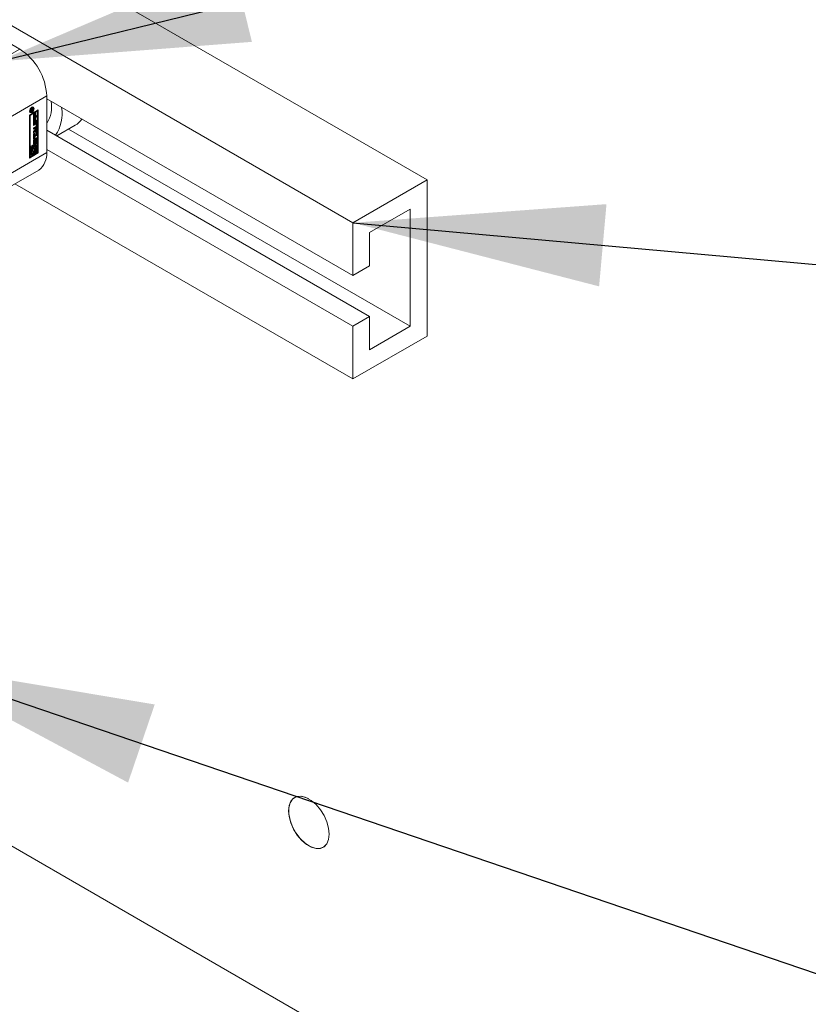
# Model space of a CAD drawing. Header units: millimetres. Extents: x 450 to 25135, y 150 to 17673.
# Tile 71 of 256: x 3104 to 3434, y 13313 to 13724. Entities that reach past the tile are written whole.
import ezdxf

# ---------------------------------------------------------------- set-up
doc = ezdxf.new("R2010")
doc.units = ezdxf.units.MM
doc.linetypes.add('SLD-Continua', pattern=[0])
doc.layers.add('COTAS', color=1, linetype='SLD-Continua')
doc.layers.add('OCULTA', color=8, linetype='SLD-Continua')
doc.styles.get("Standard").update_dxf_attribs({"font": 'ARIALN.TTF'})
doc.dimstyles.new('SLDDIMSTYLE0', dxfattribs={"dimtxt": 0.18, "dimasz": 105, "dimexe": 0, "dimexo": 0.0625, "dimgap": 0, "dimtad": 0, "dimtih": 1, "dimtoh": 1, "dimdec": 0, "dimrnd": 1e-09, "dimzin": 0, "dimdsep": 46, "dimtxsty": 'Standard', "dimsah": 1, "dimcen": 0.09, "dimadec": 0, "dimazin": 0, "dimtfac": 105, "dimtdec": 0, "dimtofl": 0, "dimtmove": 0, "dimatfit": 3, "dimfxl": 1, "dimfrac": 2, "dimtolj": 1, "dimtzin": 0, "dimarcsym": 0})

msp = doc.modelspace()

# ---------------------------------------------------------------- linework, layer by layer
at = {"layer": 'COTAS', "linetype": 'SLD-Continua', "lineweight": 18, "ltscale": 30}
for p, q in [((3274.38, 13657.37), (3042.75, 13791.09)), ((3243.27, 13639.41), (3042.75, 13755.16)), ((3042.75, 13747.41), (3103.97, 13712.07)), ((3103.97, 13712.07), (3061.97, 13687.82)), ((3115.29, 13692.47), (3073.28, 13668.22)), ((3115.29, 13668.79), (3115.29, 13692.47)), ((3243.27, 13617.36), (3115.29, 13691.25)), ((3108.04, 13684.45), (3111.75, 13686.59)), ((3111.12, 13686.15), (3108.1, 13684.41)), ((3108.13, 13686.05), (3108.27, 13685.9)), ((3109.59, 13686.57), (3108.58, 13685.99)), ((3108.58, 13686.41), (3108.74, 13686.31)), ((3108.58, 13685.99), (3108.58, 13686.37)), ((3108.66, 13686.36), (3108.58, 13686.32)), ((3108.59, 13686.52), (3108.74, 13686.43)), ((3108.59, 13686.49), (3108.74, 13686.4)), ((3108.6, 13686.54), (3108.74, 13686.46)), ((3108.63, 13686.66), (3108.77, 13686.58)), ((3108.7, 13686.78), (3108.85, 13686.7)), ((3108.74, 13686.83), (3108.9, 13686.73)), ((3108.74, 13686.31), (3109.07, 13686.51)), ((3108.74, 13686.46), (3108.74, 13686.43)), ((3108.74, 13686.43), (3108.74, 13686.4)), ((3108.74, 13686.4), (3108.74, 13686.31)), ((3108.75, 13686.84), (3108.91, 13686.74)), ((3109.01, 13686.75), (3108.79, 13686.88)), ((3108.88, 13687.57), (3109.07, 13687.46)), ((3109.04, 13686.95), (3108.92, 13686.8)), ((3108.97, 13686.99), (3109.2, 13686.86)), ((3109.07, 13686.51), (3109.07, 13686.56)), ((3109.07, 13686.56), (3109.12, 13686.53)), ((3109.3, 13687.67), (3109.1, 13687.72)), ((3109.59, 13687.11), (3109.12, 13686.53)), ((3109.12, 13686.53), (3109.59, 13686.8)), ((3109.2, 13686.86), (3109.59, 13687.38)), ((3109.58, 13687.51), (3109.3, 13687.67)), ((3109.39, 13686.69), (3109.59, 13686.57)), ((3109.45, 13687.19), (3109.59, 13687.11)), ((3109.59, 13687.38), (3109.59, 13687.11)), ((3109.59, 13686.8), (3109.59, 13686.57)), ((3111.12, 13686.15), (3111.4, 13685.99)), ((3111.47, 13668.79), (3111.47, 13686.43)), ((3111.75, 13686.59), (3111.75, 13668.63)), ((3108.04, 13666.49), (3108.04, 13684.45)), ((3108.1, 13684.41), (3108.1, 13671.42)), ((3108.39, 13684.25), (3108.1, 13684.41)), ((3108.27, 13685.9), (3108.56, 13685.73)), ((3111.4, 13685.99), (3108.39, 13684.25)), ((3108.39, 13684.25), (3108.39, 13671.25)), ((3108.81, 13685.69), (3109.07, 13685.54)), ((3109.74, 13684.76), (3110.1, 13684.97)), ((3109.74, 13682.91), (3109.74, 13684.76)), ((3110.92, 13683.92), (3109.74, 13683.24)), ((3111.2, 13683.76), (3109.74, 13682.91)), ((3109.74, 13682.75), (3110.1, 13682.96)), ((3109.74, 13680.9), (3109.74, 13682.75)), ((3110.92, 13681.91), (3109.74, 13681.23)), ((3109.81, 13684.8), (3109.81, 13683.83)), ((3109.81, 13683.83), (3110.1, 13683.67)), ((3109.81, 13682.79), (3109.81, 13681.82)), ((3110.1, 13684.97), (3110.1, 13683.67)), ((3110.1, 13683.67), (3110.35, 13683.81)), ((3110.1, 13682.96), (3110.1, 13681.66)), ((3110.35, 13685.05), (3110.7, 13685.25)), ((3110.35, 13683.81), (3110.35, 13685.05)), ((3110.35, 13683.04), (3110.7, 13683.24)), ((3110.35, 13681.8), (3110.35, 13683.04)), ((3110.42, 13685.09), (3110.42, 13684.18)), ((3110.42, 13684.18), (3110.7, 13684.02)), ((3110.42, 13683.08), (3110.42, 13682.17)), ((3110.42, 13682.17), (3110.7, 13682.01)), ((3110.7, 13685.25), (3110.7, 13684.02)), ((3110.7, 13684.02), (3111.2, 13684.3)), ((3110.7, 13683.24), (3110.7, 13682.01)), ((3110.7, 13682.01), (3111.2, 13682.29)), ((3110.92, 13684.14), (3110.92, 13683.92)), ((3110.92, 13683.92), (3111.2, 13683.76)), ((3110.92, 13682.13), (3110.92, 13681.91)), ((3110.92, 13681.91), (3111.2, 13681.75)), ((3111.2, 13684.3), (3111.2, 13683.76)), ((3111.2, 13682.29), (3111.2, 13681.75)), ((3111.4, 13672.99), (3111.4, 13685.99)), ((3111.2, 13681.75), (3109.74, 13680.9)), ((3109.74, 13680.71), (3110.8, 13681.32)), ((3110.46, 13680.9), (3109.74, 13680.49)), ((3110.74, 13680.74), (3109.74, 13680.16)), ((3109.74, 13680.16), (3109.74, 13680.71)), ((3109.74, 13679.05), (3110.74, 13679.63)), ((3109.74, 13677.62), (3111.2, 13679.37)), ((3110.51, 13679.27), (3109.74, 13678.82)), ((3110.8, 13679.1), (3109.74, 13678.49)), ((3109.74, 13678.49), (3109.74, 13679.05)), ((3110.36, 13678.27), (3109.78, 13677.57)), ((3109.81, 13681.82), (3110.1, 13681.66)), ((3110.64, 13678.11), (3110.06, 13677.41)), ((3110.1, 13681.66), (3110.35, 13681.8)), ((3110.36, 13678.27), (3110.64, 13678.11)), ((3110.46, 13680.9), (3110.74, 13680.74)), ((3110.51, 13679.27), (3110.8, 13679.1)), ((3110.85, 13680.75), (3110.56, 13680.91)), ((3110.64, 13677.38), (3110.64, 13678.11)), ((3110.92, 13678.94), (3110.67, 13678.65)), ((3110.67, 13678.65), (3110.67, 13677.53)), ((3110.67, 13678.65), (3110.96, 13678.48)), ((3110.89, 13679.88), (3110.89, 13680.65)), ((3110.92, 13679.03), (3110.92, 13678.94)), ((3110.92, 13678.94), (3111.2, 13678.78)), ((3110.96, 13681.22), (3110.96, 13680.05)), ((3110.96, 13681.22), (3111.25, 13681.06)), ((3110.96, 13680.05), (3111.25, 13679.89)), ((3111.2, 13678.78), (3110.96, 13678.48)), ((3110.96, 13678.48), (3110.96, 13677.37)), ((3111.2, 13679.37), (3111.2, 13678.78)), ((3111.25, 13681.06), (3111.25, 13679.89)), ((3250.34, 13600.21), (3115.29, 13678.18)), ((3119.49, 13675.76), (3127.14, 13680.18)), ((3267.31, 13596.13), (3124.43, 13678.61)), ((3109.74, 13676.83), (3109.74, 13677.62)), ((3110.92, 13676.93), (3109.74, 13676.98)), ((3111.2, 13676.77), (3109.74, 13676.83)), ((3109.74, 13676.45), (3110.1, 13676.66)), ((3109.74, 13674.4), (3109.74, 13676.45)), ((3109.81, 13674.77), (3109.74, 13674.73)), ((3110.1, 13674.61), (3109.74, 13674.4)), ((3109.74, 13672.74), (3109.74, 13673.75)), ((3109.78, 13677.57), (3110.06, 13677.41)), ((3109.81, 13676.49), (3109.81, 13676.07)), ((3110.92, 13676.16), (3109.81, 13675.52)), ((3109.81, 13676.07), (3110.1, 13675.91)), ((3109.81, 13675.52), (3109.81, 13674.77)), ((3109.81, 13675.52), (3110.1, 13675.36)), ((3109.81, 13674.77), (3110.1, 13674.61)), ((3109.84, 13674.06), (3109.84, 13673.2)), ((3109.84, 13674.06), (3110.12, 13673.9)), ((3109.85, 13674.13), (3110.13, 13673.97)), ((3109.87, 13674.2), (3110.15, 13674.04)), ((3109.91, 13674.27), (3110.18, 13674.11)), ((3109.94, 13674.3), (3109.93, 13674.3)), ((3109.94, 13674.3), (3109.94, 13674.31)), ((3109.94, 13674.3), (3110.22, 13674.14)), ((3110.06, 13677.41), (3110.64, 13677.38)), ((3110.1, 13676.66), (3110.1, 13675.91)), ((3110.1, 13675.91), (3111.2, 13676.55)), ((3111.2, 13675.99), (3110.1, 13675.36)), ((3110.1, 13675.36), (3110.1, 13674.61)), ((3110.12, 13673.9), (3110.12, 13673.03)), ((3110.22, 13674.56), (3110.22, 13674.14)), ((3110.31, 13673.15), (3110.33, 13674.11)), ((3110.39, 13674.4), (3110.37, 13673.44)), ((3110.39, 13674.4), (3110.39, 13674.4)), ((3110.39, 13674.4), (3110.68, 13674.23)), ((3110.43, 13674.49), (3110.7, 13674.34)), ((3110.47, 13674.56), (3110.73, 13674.42)), ((3110.77, 13674.47), (3110.51, 13674.62)), ((3110.53, 13674.64), (3110.81, 13674.47)), ((3110.82, 13674.47), (3110.54, 13674.63)), ((3110.68, 13674.23), (3110.66, 13673.28)), ((3110.67, 13677.53), (3110.96, 13677.37)), ((3110.87, 13673.47), (3110.87, 13674.34)), ((3110.92, 13677.39), (3110.92, 13676.93)), ((3110.92, 13676.93), (3111.2, 13676.77)), ((3110.92, 13676.38), (3110.92, 13676.16)), ((3110.92, 13676.16), (3111.2, 13675.99)), ((3110.96, 13677.37), (3111.2, 13677.36)), ((3110.97, 13674.79), (3110.97, 13673.78)), ((3110.97, 13674.79), (3111.25, 13674.63)), ((3110.97, 13673.78), (3111.25, 13673.62)), ((3111.2, 13677.36), (3111.2, 13676.77)), ((3111.2, 13676.55), (3111.2, 13675.99)), ((3111.25, 13674.63), (3111.25, 13673.62)), ((3108.1, 13671.42), (3108.39, 13671.25)), ((3108.45, 13671.22), (3108.1, 13671.01)), ((3108.1, 13671.01), (3108.1, 13667.26)), ((3108.1, 13671.01), (3108.39, 13670.85)), ((3108.39, 13671.25), (3111.4, 13672.99)), ((3108.74, 13671.05), (3108.39, 13670.85)), ((3108.39, 13670.85), (3108.39, 13667.09)), ((3108.45, 13671.22), (3108.74, 13671.05)), ((3108.74, 13667.7), (3108.74, 13671.05)), ((3109.44, 13671.78), (3109.08, 13671.58)), ((3109.08, 13671.58), (3109.08, 13670.62)), ((3109.08, 13671.58), (3109.37, 13671.42)), ((3109.08, 13670.62), (3109.37, 13670.46)), ((3109.72, 13671.62), (3109.37, 13671.42)), ((3109.37, 13671.42), (3109.37, 13670.46)), ((3109.44, 13671.78), (3109.72, 13671.62)), ((3109.72, 13670.4), (3109.72, 13671.62)), ((3111.12, 13672.75), (3109.79, 13671.98)), ((3109.79, 13671.98), (3109.79, 13670.77)), ((3109.79, 13671.98), (3110.07, 13671.82)), ((3109.79, 13670.77), (3110.07, 13670.61)), ((3109.84, 13673.2), (3110.12, 13673.03)), ((3109.85, 13673.12), (3110.13, 13672.96)), ((3109.88, 13673.07), (3110.17, 13672.9)), ((3109.88, 13673.07), (3110.16, 13672.91)), ((3109.91, 13672.64), (3110.2, 13672.48)), ((3111.4, 13672.59), (3110.07, 13671.82)), ((3110.07, 13671.82), (3110.07, 13670.61)), ((3110.37, 13673.44), (3110.66, 13673.28)), ((3110.42, 13671.62), (3111.05, 13671.98)), ((3110.42, 13671.06), (3110.42, 13671.62)), ((3110.57, 13671.01), (3110.42, 13671.1)), ((3110.77, 13673.23), (3110.78, 13673.23)), ((3110.77, 13672.81), (3110.77, 13673.23)), ((3110.77, 13672.84), (3110.79, 13672.82)), ((3110.77, 13671.82), (3110.77, 13670.79)), ((3110.77, 13669.9), (3110.77, 13668.79)), ((3111.05, 13671.98), (3111.05, 13668.63)), ((3111.12, 13672.75), (3111.4, 13672.59)), ((3111.4, 13668.83), (3111.4, 13672.59)), ((3243.27, 13596.13), (3115.29, 13670.02)), ((3115.29, 13668.79), (3073.28, 13644.54)), ((3111.47, 13668.79), (3108.04, 13666.81)), ((3111.75, 13668.63), (3108.04, 13666.49)), ((3108.1, 13667.26), (3108.39, 13667.09)), ((3108.39, 13667.09), (3109.72, 13667.86)), ((3109.08, 13668.23), (3108.74, 13668.03)), ((3109.37, 13668.06), (3108.74, 13667.7)), ((3108.94, 13668.83), (3109.22, 13668.67)), ((3109.08, 13668.75), (3109.08, 13668.23)), ((3109.08, 13668.23), (3109.37, 13668.06)), ((3109.44, 13669.24), (3109.35, 13669.23)), ((3109.37, 13668.62), (3109.37, 13668.06)), ((3109.44, 13669.24), (3109.72, 13669.08)), ((3109.72, 13667.86), (3109.72, 13669.08)), ((3109.79, 13669.44), (3109.79, 13668.23)), ((3109.79, 13669.44), (3110.07, 13669.28)), ((3109.79, 13668.23), (3110.07, 13668.06)), ((3110.07, 13669.28), (3110.07, 13668.06)), ((3110.07, 13668.06), (3110.42, 13668.27)), ((3110.42, 13668.27), (3110.42, 13669.22)), ((3110.77, 13668.79), (3111.05, 13668.63)), ((3111.05, 13668.63), (3111.4, 13668.83)), ((3111.75, 13668.63), (3111.47, 13668.79)), ((3069.97, 13637.22), (3111.97, 13661.47)), ((3274.38, 13657.37), (3243.27, 13639.41)), ((3274.38, 13592.05), (3274.38, 13657.37)), ((3243.27, 13574.09), (3101.94, 13655.68)), ((3250.34, 13635.33), (3267.31, 13645.12)), ((3267.31, 13645.12), (3267.31, 13596.13)), ((3243.27, 13617.36), (3243.27, 13639.41)), ((3250.34, 13621.44), (3250.34, 13635.33)), ((3243.27, 13617.36), (3250.34, 13621.44)), ((3250.34, 13600.21), (3243.27, 13596.13)), ((3250.34, 13586.33), (3250.34, 13600.21)), ((3243.27, 13574.09), (3243.27, 13596.13)), ((3267.31, 13596.13), (3250.34, 13586.33)), ((3274.38, 13592.05), (3243.27, 13574.09))]:
    msp.add_line(p, q, dxfattribs=at)
at = {"layer": 'COTAS', "linetype": 'SLD-Continua', "lineweight": 18, "ltscale": 30, "flags": 128}
for points in [[(3109.07, 13685.54), (3108.71, 13685.41), (3108.41, 13685.47), (3108.2, 13685.71), (3108.13, 13686.08), (3108.2, 13686.53), (3108.41, 13687), (3108.71, 13687.41), (3109.07, 13687.7)], [(3109.07, 13687.46), (3108.79, 13687.23), (3108.56, 13686.92), (3108.4, 13686.55), (3108.34, 13686.2), (3108.4, 13685.91), (3108.56, 13685.73), (3108.79, 13685.69), (3109.07, 13685.78)], [(3108.9, 13686.96), (3108.9, 13686.96), (3108.9, 13686.96), (3108.9, 13686.97), (3108.9, 13686.97), (3108.9, 13686.97), (3108.9, 13686.97), (3108.9, 13686.97), (3108.91, 13686.97)], [(3109.07, 13687.7), (3109.43, 13687.83), (3109.73, 13687.77), (3109.93, 13687.53), (3110.01, 13687.16), (3109.93, 13686.71), (3109.73, 13686.24), (3109.43, 13685.83), (3109.07, 13685.54)], [(3109.07, 13685.78), (3109.35, 13686.01), (3109.58, 13686.32), (3109.74, 13686.69), (3109.79, 13687.04), (3109.74, 13687.33), (3109.58, 13687.51), (3109.35, 13687.55), (3109.07, 13687.46)], [(3109.57, 13687.82), (3109.65, 13687.7), (3109.72, 13687.36)], [(3108.76, 13685.69), (3108.43, 13685.58), (3108.28, 13685.58)], [(3110.96, 13681.22), (3110.96, 13681.32), (3110.94, 13681.38)], [(3110.54, 13674.63), (3110.54, 13674.63), (3110.53, 13674.64)], [(3110.97, 13674.79), (3110.96, 13674.89), (3110.94, 13674.95)], [(3109.37, 13670.46), (3109.19, 13670.18), (3109.05, 13669.88), (3108.97, 13669.58), (3108.94, 13669.29), (3108.97, 13669.04), (3109.05, 13668.83), (3109.19, 13668.69), (3109.37, 13668.62)], [(3109.72, 13669.08), (3109.55, 13669.07), (3109.41, 13669.15), (3109.32, 13669.29), (3109.29, 13669.49), (3109.32, 13669.73), (3109.41, 13669.98), (3109.55, 13670.21), (3109.72, 13670.4)], [(3109.76, 13672.58), (3109.82, 13672.6), (3109.91, 13672.64)], [(3109.88, 13673.07), (3109.88, 13673.07), (3109.88, 13673.07)], [(3110.07, 13670.61), (3110.24, 13670.61), (3110.38, 13670.53), (3110.46, 13670.39), (3110.49, 13670.19), (3110.46, 13669.95), (3110.38, 13669.71), (3110.24, 13669.47), (3110.07, 13669.28)], [(3110.21, 13672.91), (3110.21, 13672.91), (3110.21, 13672.91), (3110.21, 13672.91), (3110.21, 13672.91), (3110.21, 13672.91), (3110.21, 13672.91), (3110.21, 13672.91), (3110.21, 13672.91)], [(3110.42, 13669.22), (3110.6, 13669.5), (3110.73, 13669.8), (3110.82, 13670.11), (3110.85, 13670.39), (3110.82, 13670.64), (3110.73, 13670.85), (3110.6, 13670.99), (3110.42, 13671.06)]]:
    msp.add_lwpolyline(points, dxfattribs=at)
at = {"layer": 'COTAS', "linetype": 'SLD-Continua', "lineweight": 18, "ltscale": 900}
for centre, radius, start, end in [((3090.72, 13691.35), 24.59, 2.6044, 57.3944), ((3105.26, 13687.72), 12.08, 326.0584, 11.8933), ((3109.38, 13686.36), 0.802, 167.1526, 179.3245), ((3109.28, 13686.38), 0.704, 148.1286, 166.5337), ((3109.18, 13686.46), 0.58, 121.8235, 149.9267), ((3109.25, 13686.42), 0.505, 161.8107, 175.7444), ((3109.02, 13686.49), 0.269, 130.86, 161.2219), ((3109.09, 13686.41), 0.377, 120.4771, 130.1745), ((3109.13, 13686.5), 0.514, 116.4158, 119.1782), ((3109.17, 13686.24), 0.568, 117.2234, 119.1337), ((3109.05, 13686.74), 0.265, 88.2368, 122.3888), ((3108.97, 13686.67), 0.094, 54.2336, 124.8869), ((3108.79, 13686.58), 0.281, 355.3957, 34.7091), ((3109.04, 13686.85), 0.162, 4.8589, 83.587), ((3106.05, 13685.01), 15.69, 325.2685, 9.6886), ((3122.75, 13687.62), 8.65, 300.5533, 326.0841), ((3110.52, 13680.82), 0.103, 65.7472, 125.674), ((3109.98, 13680.1), 0.984, 302.615, 357.3936), ((3110.8, 13680.67), 0.0895, 350.8291, 129.175), ((3110.57, 13679.89), 0.314, 302.4744, 357.5215), ((3110.97, 13681.1), 0.279, 350.7686, 129.2228), ((3110.27, 13679.93), 0.983, 302.5776, 357.4385), ((3110.73, 13673.71), 0.998, 122.5817, 177.4347), ((3110.25, 13674.06), 0.415, 170.478, 179.9783), ((3110.55, 13674), 0.715, 164.9936, 169.2848), ((3110.54, 13673.9), 0.417, 170.4933, 179.9794), ((3110.53, 13673.9), 0.412, 160.2853, 170.5663), ((3110.38, 13673.96), 0.25, 143.2606, 161.4474), ((3110.28, 13674.04), 0.121, 121.6849, 144.7228), ((3110.56, 13673.91), 0.738, 117.8207, 119.8906), ((3111.33, 13674.05), 1, 122.7264, 176.4859), ((3110.52, 13674.6), 0.0371, 73.3561, 89.0491), ((3111.17, 13674.2), 0.491, 163.5319, 176.2188), ((3111.03, 13674.24), 0.348, 150.0108, 163.6138), ((3110.84, 13674.36), 0.125, 121.299, 153.4612), ((3110.8, 13674.43), 0.048, 76.1704, 124.4704), ((3110.97, 13674.67), 0.284, 350.8616, 129.1511), ((3110.79, 13674.41), 0.0709, 18.6503, 67.9179), ((3110.61, 13674.34), 0.257, 359.0143, 20.172), ((3110.06, 13673.81), 0.912, 331.6224, 358.3142), ((3110.9, 13669.26), 2.27, 143.1256, 162.3681), ((3110.02, 13672.7), 0.284, 170.749, 309.2346), ((3109.12, 13670.29), 1.08, 307.8379, 17.5129), ((3110.08, 13673.19), 0.244, 178.517, 195.733), ((3109.95, 13673.15), 0.102, 192.4194, 227.2915), ((3109.44, 13673.41), 0.904, 301.7127, 325.6037), ((3110.4, 13673.03), 0.28, 179.6235, 194.6265), ((3110.23, 13672.98), 0.102, 192.3542, 227.2459), ((3110.19, 13672.94), 0.0412, 232.4837, 307.2435), ((3109.66, 13673.32), 0.998, 302.5886, 357.5686), ((3110.15, 13673.01), 0.12, 300.8339, 330.5808), ((3110.02, 13673.11), 0.287, 327.147, 342.3742), ((3109.91, 13673.15), 0.396, 341.2982, 352.137), ((3109.52, 13673.45), 0.85, 337.7898, 358.9995), ((3109.9, 13673.16), 0.411, 351.1953, 358.8653), ((3110.92, 13672.57), 0.288, 116.5784, 121.2476), ((3110.71, 13673.34), 0.122, 303.4584, 320.3462), ((3110.25, 13673.67), 1, 302.6395, 357.3254), ((3110.62, 13673.4), 0.232, 321.1849, 336.1912), ((3110.47, 13673.47), 0.404, 336.3534, 348.799), ((3110.42, 13673.48), 0.445, 349.3737, 359.7133), ((3109.19, 13669.27), 0.5, 204.9469, 239.3332), ((3106.92, 13668.16), 8.38, 307.0063, 4.3103)]:
    msp.add_arc(centre, radius, start, end, dxfattribs=at)
at = {"layer": 'OCULTA', "linetype": 'SLD-Continua', "lineweight": 18, "ltscale": 30}
msp.add_line((3076.39, 13392.72), (3703.91, 13030.47), dxfattribs=at)
msp.add_line((3076.39, 13392.72), (3703.91, 13030.47), dxfattribs=at)
msp.add_line((3076.39, 13392.72), (3703.91, 13030.47), dxfattribs=at)
msp.add_line((3076.39, 13392.72), (3703.91, 13030.47), dxfattribs=at)
at = {"layer": 'OCULTA', "linetype": 'SLD-Continua', "lineweight": 18, "ltscale": 30, "flags": 128}
for points in [[(3233.16, 13381.52), (3233.41, 13383.74), (3233.16, 13386.23), (3232.43, 13388.87), (3231.26, 13391.5), (3229.73, 13393.96), (3227.91, 13396.11), (3225.91, 13397.83), (3223.86, 13399.01), (3221.87, 13399.6), (3220.05, 13399.55), (3218.51, 13398.86), (3217.34, 13397.58), (3216.61, 13395.78), (3216.37, 13393.57), (3216.61, 13391.08), (3217.34, 13388.44), (3218.51, 13385.81), (3220.05, 13383.35), (3221.87, 13381.2), (3223.86, 13379.48), (3225.91, 13378.29), (3227.91, 13377.71), (3229.73, 13377.76), (3231.26, 13378.45), (3232.43, 13379.73), (3233.16, 13381.52)], [(3233.16, 13381.52), (3233.41, 13383.74), (3233.16, 13386.23), (3232.43, 13388.87), (3231.26, 13391.5), (3229.73, 13393.96), (3227.91, 13396.11), (3225.91, 13397.83), (3223.86, 13399.01), (3221.87, 13399.6), (3220.05, 13399.55), (3218.51, 13398.86), (3217.34, 13397.58), (3216.61, 13395.78), (3216.37, 13393.57), (3216.61, 13391.08), (3217.34, 13388.44), (3218.51, 13385.81), (3220.05, 13383.35), (3221.87, 13381.2), (3223.86, 13379.48), (3225.91, 13378.29), (3227.91, 13377.71), (3229.73, 13377.76), (3231.26, 13378.45), (3232.43, 13379.73), (3233.16, 13381.52)], [(3233.16, 13381.52), (3233.41, 13383.74), (3233.16, 13386.23), (3232.43, 13388.87), (3231.26, 13391.5), (3229.73, 13393.96), (3227.91, 13396.11), (3225.91, 13397.83), (3223.86, 13399.01), (3221.87, 13399.6), (3220.05, 13399.55), (3218.51, 13398.86), (3217.34, 13397.58), (3216.61, 13395.78), (3216.37, 13393.57), (3216.61, 13391.08), (3217.34, 13388.44), (3218.51, 13385.81), (3220.05, 13383.35), (3221.87, 13381.2), (3223.86, 13379.48), (3225.91, 13378.29), (3227.91, 13377.71), (3229.73, 13377.76), (3231.26, 13378.45), (3232.43, 13379.73), (3233.16, 13381.52)], [(3233.16, 13381.52), (3233.41, 13383.74), (3233.16, 13386.23), (3232.43, 13388.87), (3231.26, 13391.5), (3229.73, 13393.96), (3227.91, 13396.11), (3225.91, 13397.83), (3223.86, 13399.01), (3221.87, 13399.6), (3220.05, 13399.55), (3218.51, 13398.86), (3217.34, 13397.58), (3216.61, 13395.78), (3216.37, 13393.57), (3216.61, 13391.08), (3217.34, 13388.44), (3218.51, 13385.81), (3220.05, 13383.35), (3221.87, 13381.2), (3223.86, 13379.48), (3225.91, 13378.29), (3227.91, 13377.71), (3229.73, 13377.76), (3231.26, 13378.45), (3232.43, 13379.73), (3233.16, 13381.52)], [(3224.92, 13398.47), (3223.33, 13399.22), (3221.31, 13399.63), (3219.51, 13399.35), (3218.06, 13398.4), (3217.03, 13396.84), (3216.5, 13394.76), (3216.5, 13392.31), (3217.03, 13389.62), (3218.06, 13386.88), (3219.51, 13384.25), (3221.31, 13381.89), (3223.33, 13379.97), (3225.45, 13378.59), (3227.54, 13377.84), (3229.47, 13377.78), (3231.11, 13378.4), (3232.36, 13379.66), (3233.14, 13381.49), (3233.41, 13383.78)], [(3224.92, 13398.47), (3223.33, 13399.22), (3221.31, 13399.63), (3219.51, 13399.35), (3218.06, 13398.4), (3217.03, 13396.84), (3216.5, 13394.76), (3216.5, 13392.31), (3217.03, 13389.62), (3218.06, 13386.88), (3219.51, 13384.25), (3221.31, 13381.89), (3223.33, 13379.97), (3225.45, 13378.59), (3227.54, 13377.84), (3229.47, 13377.78), (3231.11, 13378.4), (3232.36, 13379.66), (3233.14, 13381.49), (3233.41, 13383.78)], [(3224.92, 13398.47), (3223.33, 13399.22), (3221.31, 13399.63), (3219.51, 13399.35), (3218.06, 13398.4), (3217.03, 13396.84), (3216.5, 13394.76), (3216.5, 13392.31), (3217.03, 13389.62), (3218.06, 13386.88), (3219.51, 13384.25), (3221.31, 13381.89), (3223.33, 13379.97), (3225.45, 13378.59), (3227.54, 13377.84), (3229.47, 13377.78), (3231.11, 13378.4), (3232.36, 13379.66), (3233.14, 13381.49), (3233.41, 13383.78)], [(3224.92, 13398.47), (3223.33, 13399.22), (3221.31, 13399.63), (3219.51, 13399.35), (3218.06, 13398.4), (3217.03, 13396.84), (3216.5, 13394.76), (3216.5, 13392.31), (3217.03, 13389.62), (3218.06, 13386.88), (3219.51, 13384.25), (3221.31, 13381.89), (3223.33, 13379.97), (3225.45, 13378.59), (3227.54, 13377.84), (3229.47, 13377.78), (3231.11, 13378.4), (3232.36, 13379.66), (3233.14, 13381.49), (3233.41, 13383.78)]]:
    msp.add_lwpolyline(points, dxfattribs=at)

# ---------------------------------------------------------------- leaders
at = {"layer": 'COTAS', "ltscale": 30}
for points in [[(3095, 13706.89), (3896.15, 13902.79)], [(3243.27, 13639.41), (3896.15, 13580.74)], [(3055.49, 13455.54), (3899.65, 13167.67)]]:
    msp.add_leader(points, dimstyle='SLDDIMSTYLE0', dxfattribs=at)

doc.saveas('drawing.dxf')
